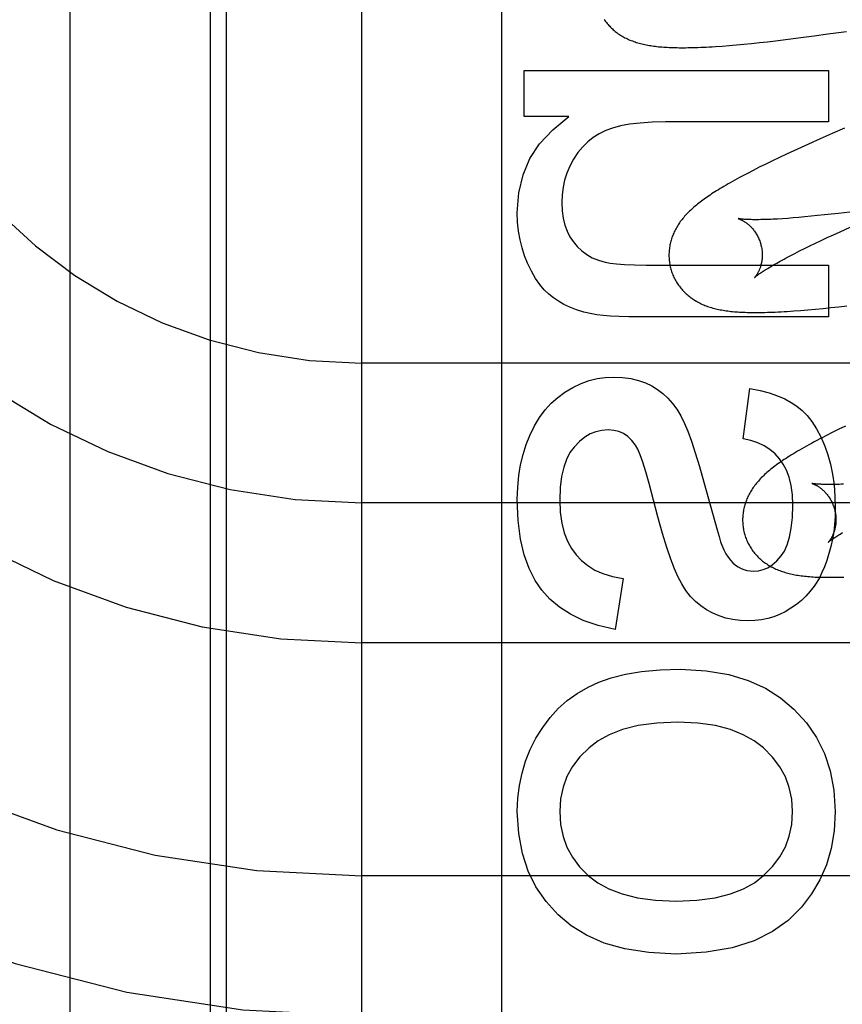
# Model space of a CAD drawing. Header units: inches. Extents: x 0 to 245, y 0 to 158.
# Tile 43 of 159: x 75.361 to 75.537, y 77.598 to 77.809. Entities that reach past the tile are written whole.
import ezdxf

# ---------------------------------------------------------------- set-up
doc = ezdxf.new("R2010")
doc.units = ezdxf.units.IN
doc.header["$LTSCALE"] = 13.466196
doc.header["$MEASUREMENT"] = 0
doc.linetypes.add('HIDDEN', pattern=[0.2, 0.1, -0.1])
doc.layers.add('DEFAULT_2', color=8, linetype='HIDDEN')
doc.layers.add('MAIN_OR_RIGHT_DOOR_ASSEMBLY', color=7, linetype='CONTINUOUS')

msp = doc.modelspace()

# ---------------------------------------------------------------- linework, layer by layer
at = {"layer": 'DEFAULT_2', "color": 8, "linetype": 'HIDDEN'}
for p, q in [((75.46447, 74.70625), (75.46447, 80.26675)), ((75.43447, 74.73625), (75.43447, 80.23675)), ((75.40197, 78.13764), (75.40197, 77.40824)), ((75.37197, 77.3881), (75.37197, 78.13115)), ((75.53432, 77.80599), (75.53831, 77.80655)), ((75.52137, 77.80434), (75.52312, 77.80454)), ((75.52312, 77.80454), (75.5258, 77.80486)), ((75.5258, 77.80486), (75.52857, 77.80521)), ((75.52857, 77.80521), (75.53141, 77.80559)), ((75.53141, 77.80559), (75.53432, 77.80599)), ((75.51165, 77.80341), (75.51315, 77.80353)), ((75.51315, 77.80353), (75.51473, 77.80367)), ((75.51473, 77.80367), (75.51635, 77.80381)), ((75.51635, 77.80381), (75.51799, 77.80398)), ((75.51799, 77.80398), (75.51966, 77.80415)), ((75.51966, 77.80415), (75.52137, 77.80434)), ((75.46925, 77.7883), (75.46925, 77.79818)), ((75.46925, 77.79818), (75.53445, 77.79818)), ((75.53445, 77.79818), (75.53445, 77.78713)), ((75.47882, 77.7883), (75.46925, 77.7883)), ((75.53445, 77.78713), (75.49951, 77.78713)), ((75.53791, 77.78578), (75.53527, 77.78464)), ((75.5327, 77.78351), (75.53021, 77.78239)), ((75.53527, 77.78464), (75.5327, 77.78351)), ((75.52859, 77.78166), (75.52702, 77.78094)), ((75.53021, 77.78239), (75.52859, 77.78166)), ((75.52398, 77.77951), (75.52249, 77.7788)), ((75.52548, 77.78022), (75.52398, 77.77951)), ((75.52702, 77.78094), (75.52548, 77.78022)), ((75.51964, 77.7774), (75.51832, 77.77673)), ((75.52104, 77.77809), (75.51964, 77.7774)), ((75.52249, 77.7788), (75.52104, 77.77809)), ((75.51832, 77.77673), (75.51709, 77.77609)), ((75.52572, 77.76645), (75.5246, 77.76638)), ((75.52689, 77.76654), (75.52572, 77.76645)), ((75.52812, 77.76665), (75.52689, 77.76654)), ((75.5294, 77.76676), (75.52812, 77.76665)), ((75.53074, 77.76689), (75.5294, 77.76676)), ((75.53213, 77.76703), (75.53074, 77.76689)), ((75.53358, 77.76718), (75.53213, 77.76703)), ((75.53507, 77.76734), (75.53358, 77.76718)), ((75.53661, 77.76752), (75.53507, 77.76734)), ((75.53901, 77.76781), (75.53661, 77.76752)), ((75.53694, 77.76359), (75.53911, 77.76457)), ((75.53291, 77.76172), (75.53421, 77.76233)), ((75.53421, 77.76233), (75.53555, 77.76295)), ((75.53555, 77.76295), (75.53694, 77.76359)), ((75.52935, 77.76), (75.53049, 77.76055)), ((75.53049, 77.76055), (75.53168, 77.76113)), ((75.53168, 77.76113), (75.53291, 77.76172)), ((75.52537, 77.75796), (75.52628, 77.75844)), ((75.52628, 77.75844), (75.52725, 77.75894)), ((75.52725, 77.75894), (75.52827, 77.75946)), ((75.52827, 77.75946), (75.52935, 77.76)), ((75.49829, 77.75638), (75.53445, 77.75638)), ((75.53445, 77.75638), (75.53445, 77.74533)), ((75.53499, 77.74731), (75.53669, 77.7475)), ((75.53669, 77.7475), (75.53843, 77.74769)), ((75.53445, 77.74533), (75.49405, 77.74533)), ((75.52701, 77.74659), (75.52849, 77.7467)), ((75.52849, 77.7467), (75.53005, 77.74683)), ((75.53005, 77.74683), (75.53166, 77.74698)), ((75.53166, 77.74698), (75.53331, 77.74714)), ((75.53331, 77.74714), (75.53499, 77.74731)), ((75.93447, 77.73543), (75.43447, 77.73543)), ((75.51615, 77.71917), (75.51762, 77.72998)), ((75.53525, 77.72051), (75.53388, 77.71982)), ((75.53666, 77.72122), (75.53525, 77.72051)), ((75.5381, 77.72192), (75.53666, 77.72122)), ((75.50777, 77.70989), (75.51008, 77.70146)), ((75.93447, 77.70543), (75.43447, 77.70543)), ((75.49043, 77.68921), (75.48871, 77.67829)), ((75.93447, 77.67543), (75.43447, 77.67543)), ((75.93447, 77.62543), (75.43447, 77.62543))]:
    msp.add_line(p, q, dxfattribs=at)
for points in [[(75.48638, 77.80914), (75.48653, 77.80891), (75.4867, 77.80869), (75.48686, 77.80847), (75.48703, 77.80826), (75.48721, 77.80805), (75.48739, 77.80784), (75.48757, 77.80764), (75.48776, 77.80745), (75.48796, 77.80726), (75.48815, 77.80708), (75.48835, 77.8069), (75.48856, 77.80672), (75.48876, 77.80655), (75.48898, 77.80638), (75.48919, 77.80622), (75.48942, 77.80606), (75.48964, 77.80591), (75.48987, 77.80576), (75.49011, 77.80561), (75.49036, 77.80547), (75.4906, 77.80533), (75.49085, 77.80519), (75.49111, 77.80506), (75.49137, 77.80494), (75.49163, 77.80482), (75.4919, 77.8047), (75.49217, 77.80459), (75.49244, 77.80449), (75.49272, 77.80439), (75.493, 77.80429), (75.49328, 77.8042), (75.49357, 77.80411), (75.49387, 77.80402), (75.49416, 77.80394), (75.49447, 77.80386), (75.49477, 77.80379), (75.49508, 77.80372), (75.49539, 77.80366), (75.49571, 77.8036), (75.49603, 77.80354), (75.49636, 77.80349), (75.49669, 77.80344), (75.49702, 77.80339), (75.49736, 77.80335), (75.49771, 77.80331), (75.49806, 77.80327), (75.49842, 77.80324), (75.49878, 77.80321), (75.49915, 77.80318), (75.49953, 77.80315), (75.49992, 77.80313), (75.50032, 77.80311), (75.50072, 77.80309), (75.50114, 77.80308), (75.50156, 77.80307), (75.502, 77.80306), (75.50244, 77.80305), (75.5029, 77.80305), (75.50337, 77.80305), (75.50385, 77.80305), (75.50435, 77.80306), (75.50486, 77.80307), (75.50539, 77.80308), (75.50593, 77.8031), (75.50649, 77.80312), (75.50707, 77.80314), (75.50766, 77.80317), (75.50827, 77.8032), (75.50891, 77.80323), (75.50956, 77.80327), (75.51023, 77.80331), (75.51165, 77.80341)], [(75.46777, 77.76761), (75.46812, 77.7719), (75.46903, 77.77581), (75.47048, 77.77927), (75.47256, 77.78244), (75.47535, 77.78547), (75.47882, 77.7883)], [(75.49951, 77.78713), (75.49665, 77.78707), (75.49409, 77.7869), (75.49185, 77.78663), (75.48989, 77.78626), (75.48819, 77.78582), (75.48674, 77.78529)], [(75.48674, 77.78529), (75.48534, 77.78461), (75.48404, 77.78381), (75.48286, 77.78289), (75.48178, 77.78182), (75.48076, 77.78057), (75.47982, 77.77914)], [(75.47982, 77.77914), (75.47904, 77.77767), (75.4784, 77.77617), (75.47792, 77.77467), (75.47757, 77.77313), (75.47736, 77.77151), (75.47729, 77.76982)], [(75.51709, 77.77609), (75.5165, 77.77578), (75.51594, 77.77548), (75.51539, 77.77519), (75.51487, 77.77491), (75.51436, 77.77463), (75.51387, 77.77436), (75.5134, 77.77409), (75.51294, 77.77383), (75.5125, 77.77357), (75.51207, 77.77332), (75.51166, 77.77308), (75.51126, 77.77283), (75.51087, 77.7726), (75.51049, 77.77236), (75.51012, 77.77213), (75.50977, 77.7719), (75.50942, 77.77168), (75.50908, 77.77145), (75.50876, 77.77123), (75.50844, 77.77101), (75.50813, 77.7708), (75.50782, 77.77058), (75.50753, 77.77036), (75.50724, 77.77015), (75.50696, 77.76994), (75.50668, 77.76972), (75.50641, 77.76951), (75.50615, 77.7693), (75.5059, 77.76909), (75.50564, 77.76887)], [(75.47729, 77.76982), (75.47738, 77.76807), (75.4776, 77.76647), (75.47795, 77.76502), (75.47844, 77.76371), (75.47903, 77.76252), (75.47973, 77.76146)], [(75.50564, 77.76887), (75.5054, 77.76866), (75.50516, 77.76844), (75.50493, 77.76823), (75.5047, 77.76801), (75.50448, 77.76779), (75.50426, 77.76757), (75.50404, 77.76735), (75.50384, 77.76712), (75.50364, 77.7669), (75.50344, 77.76667), (75.50325, 77.76644), (75.50307, 77.76621), (75.50289, 77.76598), (75.50271, 77.76575), (75.50255, 77.76551), (75.50238, 77.76527), (75.50223, 77.76503), (75.50208, 77.76479), (75.50193, 77.76455), (75.50179, 77.7643), (75.50166, 77.76405), (75.50153, 77.7638), (75.50141, 77.76355), (75.5013, 77.7633), (75.50119, 77.76305), (75.50109, 77.7628), (75.50099, 77.76255), (75.5009, 77.7623), (75.50082, 77.76205), (75.50074, 77.76179), (75.50067, 77.76153), (75.5006, 77.76127), (75.50054, 77.761), (75.50048, 77.76074), (75.50044, 77.76047), (75.50039, 77.7602), (75.50036, 77.75993), (75.50033, 77.75966), (75.5003, 77.75939), (75.50029, 77.75911), (75.50028, 77.75884), (75.50027, 77.75856), (75.50028, 77.75829), (75.50029, 77.75801), (75.5003, 77.75773), (75.50033, 77.75745), (75.50036, 77.75718), (75.5004, 77.7569), (75.50044, 77.75663), (75.50049, 77.75635), (75.50055, 77.75608), (75.50062, 77.75581), (75.50068, 77.75558)], [(75.46998, 77.75681), (75.46933, 77.75843), (75.46878, 77.76012), (75.46835, 77.76188), (75.46804, 77.7637), (75.46784, 77.76562), (75.46777, 77.76761)], [(75.51511, 77.7664), (75.51509, 77.7664), (75.51508, 77.76641), (75.51509, 77.7664), (75.5151, 77.7664), (75.51513, 77.76639), (75.51516, 77.76639), (75.51519, 77.76637), (75.51524, 77.76636), (75.51529, 77.76634), (75.51534, 77.76632), (75.5154, 77.7663), (75.51547, 77.76627), (75.51554, 77.76624), (75.51562, 77.76621), (75.5157, 77.76617), (75.51579, 77.76613), (75.51588, 77.76609), (75.51597, 77.76604), (75.51607, 77.76598), (75.51617, 77.76593), (75.51627, 77.76587), (75.51638, 77.7658), (75.51649, 77.76573), (75.5166, 77.76566), (75.51672, 77.76558), (75.51684, 77.76549), (75.51696, 77.7654), (75.51708, 77.76531), (75.5172, 77.76521), (75.51733, 77.7651), (75.51746, 77.76499), (75.51759, 77.76487), (75.51772, 77.76475), (75.51785, 77.76461), (75.51798, 77.76448), (75.51811, 77.76433), (75.51824, 77.76418), (75.51837, 77.76402), (75.5185, 77.76385), (75.51863, 77.76368), (75.51876, 77.7635), (75.51888, 77.76331), (75.519, 77.76312), (75.51912, 77.76292), (75.51923, 77.76272), (75.51934, 77.7625), (75.51945, 77.76229), (75.51955, 77.76207), (75.51964, 77.76184), (75.51973, 77.76161), (75.51981, 77.76138), (75.51989, 77.76114), (75.51995, 77.76094)], [(75.5246, 77.76638), (75.52355, 77.76631), (75.52304, 77.76629), (75.52255, 77.76626), (75.52208, 77.76624), (75.52162, 77.76622), (75.52118, 77.76621), (75.52075, 77.76619), (75.52034, 77.76618), (75.51994, 77.76618), (75.51956, 77.76617), (75.5192, 77.76617), (75.51886, 77.76617), (75.51852, 77.76617), (75.51821, 77.76617), (75.51791, 77.76618), (75.51763, 77.76619), (75.51736, 77.76619), (75.51712, 77.7662), (75.51688, 77.76622), (75.51666, 77.76623), (75.51646, 77.76624), (75.51628, 77.76626), (75.5161, 77.76627), (75.51595, 77.76628), (75.51581, 77.7663), (75.51568, 77.76631), (75.51556, 77.76633), (75.51546, 77.76634), (75.51538, 77.76635), (75.5153, 77.76637), (75.51524, 77.76638), (75.51518, 77.76639), (75.51514, 77.76639), (75.51511, 77.7664), (75.51511, 77.7664)], [(75.47973, 77.76146), (75.48062, 77.7604), (75.48159, 77.75947), (75.48265, 77.75868), (75.48383, 77.75802), (75.48515, 77.75747), (75.48662, 77.75703)], [(75.51995, 77.76094), (75.52, 77.76072), (75.52006, 77.76048), (75.52011, 77.76024), (75.52015, 77.76), (75.52019, 77.75976), (75.52022, 77.75952), (75.52024, 77.75928), (75.52025, 77.75904), (75.52026, 77.75881), (75.52027, 77.75857), (75.52026, 77.75835), (75.52025, 77.75812), (75.52024, 77.7579), (75.52022, 77.75769), (75.52019, 77.75748), (75.52016, 77.75727), (75.52013, 77.75708), (75.52009, 77.75688), (75.52005, 77.7567), (75.52, 77.75652), (75.51996, 77.75634), (75.51991, 77.75617), (75.51986, 77.75601), (75.5198, 77.75586), (75.51975, 77.75571), (75.51969, 77.75556), (75.51964, 77.75542), (75.51958, 77.75529), (75.51952, 77.75516), (75.51946, 77.75504), (75.5194, 77.75492), (75.51935, 77.75481), (75.51929, 77.75471), (75.51923, 77.75461), (75.51917, 77.75451), (75.51912, 77.75442), (75.51906, 77.75434), (75.51901, 77.75426), (75.51896, 77.75418), (75.51891, 77.75412), (75.51887, 77.75405), (75.51882, 77.754), (75.51878, 77.75394), (75.51874, 77.7539), (75.51871, 77.75386), (75.51868, 77.75382), (75.51866, 77.75379), (75.51863, 77.75377), (75.51862, 77.75375), (75.51861, 77.75374), (75.5186, 77.75374)], [(75.51861, 77.75374), (75.51861, 77.75375), (75.51863, 77.75376), (75.51865, 77.75378), (75.51868, 77.75381), (75.51872, 77.75385), (75.51877, 77.75389), (75.51883, 77.75394), (75.5189, 77.75399), (75.51898, 77.75406), (75.51907, 77.75413), (75.51917, 77.75421), (75.51929, 77.75429), (75.51941, 77.75439), (75.51955, 77.75449), (75.51971, 77.7546), (75.51987, 77.75471), (75.52005, 77.75483), (75.52025, 77.75497), (75.52046, 77.7551), (75.52068, 77.75525), (75.52092, 77.7554), (75.52117, 77.75556), (75.52144, 77.75572), (75.52172, 77.7559), (75.52202, 77.75608), (75.52233, 77.75626), (75.52266, 77.75645), (75.523, 77.75665), (75.52336, 77.75685), (75.52373, 77.75706), (75.52412, 77.75728), (75.52452, 77.7575), (75.52494, 77.75772), (75.52537, 77.75796)], [(75.47551, 77.74938), (75.47452, 77.75017), (75.47355, 77.75113), (75.47261, 77.75226), (75.47169, 77.75358), (75.47082, 77.7551), (75.46998, 77.75681)], [(75.48662, 77.75703), (75.48766, 77.75683), (75.48906, 77.75667), (75.49078, 77.75654), (75.49288, 77.75645), (75.49538, 77.75639), (75.49829, 77.75638)], [(75.50068, 77.75558), (75.50074, 77.75535), (75.50083, 77.75508), (75.50092, 77.75482), (75.50102, 77.75455), (75.50112, 77.75429), (75.50123, 77.75404), (75.50135, 77.75378), (75.50147, 77.75353), (75.5016, 77.75328), (75.50174, 77.75304), (75.50188, 77.7528), (75.50202, 77.75257), (75.50218, 77.75233), (75.50233, 77.75211), (75.5025, 77.75188), (75.50266, 77.75167), (75.50284, 77.75145), (75.50301, 77.75124), (75.50319, 77.75104), (75.50338, 77.75084), (75.50357, 77.75065), (75.50376, 77.75046), (75.50396, 77.75027), (75.50416, 77.75009), (75.50437, 77.74992), (75.50457, 77.74974), (75.50479, 77.74958), (75.50501, 77.74942), (75.50523, 77.74926), (75.50546, 77.7491), (75.50569, 77.74895), (75.50593, 77.7488), (75.50617, 77.74866), (75.50642, 77.74852), (75.50668, 77.74839), (75.50693, 77.74826), (75.50719, 77.74813), (75.50746, 77.74801), (75.50772, 77.7479), (75.50799, 77.74779), (75.50827, 77.74768), (75.50855, 77.74758), (75.50883, 77.74748), (75.50912, 77.74739), (75.50941, 77.7473), (75.50971, 77.74722), (75.51, 77.74714), (75.51031, 77.74706), (75.51061, 77.74699), (75.51092, 77.74692), (75.51124, 77.74686), (75.51156, 77.7468), (75.51188, 77.74674), (75.51221, 77.74669), (75.51254, 77.74664), (75.51288, 77.74659), (75.51322, 77.74655), (75.51357, 77.74651), (75.51392, 77.74647), (75.51429, 77.74644), (75.51465, 77.74641), (75.51503, 77.74638), (75.51541, 77.74636), (75.5158, 77.74633), (75.5162, 77.74631), (75.51661, 77.7463), (75.51703, 77.74628), (75.51747, 77.74627), (75.51791, 77.74627), (75.51836, 77.74626), (75.51882, 77.74626), (75.5193, 77.74626), (75.51979, 77.74626), (75.5203, 77.74627), (75.52082, 77.74628), (75.52136, 77.7463), (75.52191, 77.74631), (75.52248, 77.74633), (75.52307, 77.74636), (75.52367, 77.74639), (75.5243, 77.74642), (75.52495, 77.74646), (75.52561, 77.7465), (75.52701, 77.74659)], [(75.48373, 77.74595), (75.48204, 77.74636), (75.48049, 77.74683), (75.47906, 77.74738), (75.47776, 77.748), (75.47658, 77.74866), (75.47551, 77.74938)], [(75.49405, 77.74533), (75.49168, 77.74534), (75.48958, 77.7454), (75.48776, 77.74548), (75.48618, 77.7456), (75.48484, 77.74576), (75.48373, 77.74595)], [(75.47797, 77.72918), (75.4797, 77.73021), (75.48143, 77.73103), (75.48315, 77.73165), (75.48487, 77.73209), (75.48663, 77.73235), (75.4884, 77.73243)], [(75.4884, 77.73243), (75.49034, 77.73234), (75.49212, 77.7321), (75.49373, 77.73171), (75.49521, 77.73118), (75.49658, 77.73053), (75.49783, 77.72976)], [(75.47044, 77.7199), (75.47144, 77.72194), (75.47254, 77.72377), (75.47374, 77.72538), (75.47503, 77.7268), (75.47645, 77.72807), (75.47797, 77.72918)], [(75.49783, 77.72976), (75.49898, 77.72889), (75.50005, 77.72789), (75.50106, 77.72677), (75.50199, 77.7255), (75.50284, 77.72407), (75.50363, 77.72249)], [(75.51762, 77.72998), (75.51979, 77.72953), (75.52176, 77.729), (75.52351, 77.7284), (75.52508, 77.72772), (75.52648, 77.72698), (75.52769, 77.72617)], [(75.52769, 77.72617), (75.52881, 77.72527), (75.52989, 77.72416), (75.53093, 77.72286), (75.53192, 77.72134), (75.53285, 77.71958), (75.53371, 77.71758)], [(75.50363, 77.72249), (75.50432, 77.72079), (75.50508, 77.71868), (75.50591, 77.71616), (75.50681, 77.71322), (75.50777, 77.70989)], [(75.46777, 77.70616), (75.46787, 77.7088), (75.4681, 77.71129), (75.46849, 77.71363), (75.46902, 77.71584), (75.46967, 77.71793), (75.47044, 77.7199)], [(75.48724, 77.72108), (75.4859, 77.72098), (75.48463, 77.72069), (75.48342, 77.72022), (75.48225, 77.71953), (75.48108, 77.71858), (75.47993, 77.71739)], [(75.4931, 77.7178), (75.49229, 77.71883), (75.49143, 77.71966), (75.49051, 77.72028), (75.48952, 77.72071), (75.48843, 77.72098), (75.48724, 77.72108)], [(75.49606, 77.70956), (75.49534, 77.7121), (75.49469, 77.71415), (75.49411, 77.71575), (75.49357, 77.71697), (75.4931, 77.7178)], [(75.52399, 77.71486), (75.52301, 77.71594), (75.52191, 77.71688), (75.5207, 77.71767), (75.51935, 77.71831), (75.51783, 77.71881), (75.51615, 77.71917)], [(75.53388, 77.71982), (75.53322, 77.71948), (75.53259, 77.71915), (75.53198, 77.71883), (75.53139, 77.71851), (75.53082, 77.7182), (75.53027, 77.7179), (75.52975, 77.71761), (75.52924, 77.71733), (75.52875, 77.71705), (75.52827, 77.71677), (75.52781, 77.7165), (75.52737, 77.71624), (75.52694, 77.71598), (75.52653, 77.71572), (75.52612, 77.71547), (75.52573, 77.71522), (75.52536, 77.71498), (75.52499, 77.71474), (75.52463, 77.7145), (75.52429, 77.71426), (75.52395, 77.71403), (75.52362, 77.71379), (75.5233, 77.71356), (75.52299, 77.71333), (75.52269, 77.7131), (75.52239, 77.71287), (75.5221, 77.71264), (75.52182, 77.71241), (75.52155, 77.71218)], [(75.47993, 77.71739), (75.47906, 77.71622), (75.47833, 77.71477), (75.47771, 77.71307), (75.47725, 77.71108), (75.47697, 77.70875), (75.47686, 77.7061)], [(75.53371, 77.71758), (75.53435, 77.71573), (75.53488, 77.71373), (75.53532, 77.71159), (75.53565, 77.70928), (75.53584, 77.70679), (75.53592, 77.70413)], [(75.52683, 77.70493), (75.52672, 77.70718), (75.52646, 77.70919), (75.52602, 77.71093), (75.52545, 77.71244), (75.52478, 77.71376), (75.52399, 77.71486)], [(75.52155, 77.71218), (75.52128, 77.71195), (75.52103, 77.71172), (75.52077, 77.71149), (75.52053, 77.71126), (75.52029, 77.71103), (75.52007, 77.7108), (75.51985, 77.71057), (75.51964, 77.71034), (75.51944, 77.71012), (75.51924, 77.70989), (75.51905, 77.70966), (75.51887, 77.70944), (75.51869, 77.7092), (75.51852, 77.70897), (75.51835, 77.70874), (75.51819, 77.7085), (75.51803, 77.70826), (75.51788, 77.70801), (75.51773, 77.70777), (75.51759, 77.70752), (75.51746, 77.70727), (75.51733, 77.70702), (75.51721, 77.70677), (75.51709, 77.70652), (75.51699, 77.70627), (75.51688, 77.70602), (75.51679, 77.70577), (75.5167, 77.70552), (75.51661, 77.70526), (75.51653, 77.70501), (75.51646, 77.70475), (75.51639, 77.70449), (75.51633, 77.70422), (75.51628, 77.70396), (75.51623, 77.70369), (75.51618, 77.70342), (75.51615, 77.70315), (75.51612, 77.70288), (75.51609, 77.7026), (75.51608, 77.70233), (75.51607, 77.70205), (75.51606, 77.70178), (75.51607, 77.7015), (75.51608, 77.70122), (75.51609, 77.70094), (75.51612, 77.70067), (75.51615, 77.70039), (75.51619, 77.70011), (75.51623, 77.69984), (75.51628, 77.69956), (75.51634, 77.69929), (75.51641, 77.69902), (75.51647, 77.69879)], [(75.50215, 77.68964), (75.50144, 77.69128), (75.50067, 77.69336), (75.49982, 77.69589), (75.49891, 77.6989), (75.49792, 77.70245), (75.49606, 77.70956)], [(75.53089, 77.70961), (75.53088, 77.70961), (75.53087, 77.70962), (75.53088, 77.70961), (75.5309, 77.70961), (75.53092, 77.7096), (75.53096, 77.70959), (75.53099, 77.70958), (75.53104, 77.70956), (75.53109, 77.70955), (75.53115, 77.70952), (75.53121, 77.7095), (75.53128, 77.70947), (75.53135, 77.70944), (75.53143, 77.70941), (75.53151, 77.70937), (75.5316, 77.70933), (75.53169, 77.70928), (75.53178, 77.70924), (75.53188, 77.70918), (75.53198, 77.70913), (75.53208, 77.70907), (75.53219, 77.709), (75.5323, 77.70893), (75.53241, 77.70885), (75.53253, 77.70878), (75.53265, 77.70869), (75.53277, 77.7086), (75.53289, 77.70851), (75.53301, 77.7084), (75.53314, 77.7083), (75.53326, 77.70818), (75.53339, 77.70807), (75.53352, 77.70794), (75.53365, 77.70781), (75.53378, 77.70767), (75.53391, 77.70753), (75.53404, 77.70737), (75.53417, 77.70721), (75.5343, 77.70705), (75.53443, 77.70688), (75.53456, 77.7067), (75.53468, 77.70651), (75.5348, 77.70632), (75.53492, 77.70612), (75.53503, 77.70592), (75.53514, 77.70571), (75.53524, 77.70549), (75.53534, 77.70527), (75.53543, 77.70505), (75.53552, 77.70482), (75.5356, 77.70458), (75.53568, 77.70435), (75.53574, 77.70414)], [(75.53766, 77.70944), (75.53721, 77.70942), (75.53677, 77.70941), (75.53636, 77.7094), (75.53595, 77.70939), (75.53557, 77.70938), (75.5352, 77.70938), (75.53484, 77.70938), (75.53451, 77.70938), (75.53418, 77.70938), (75.53388, 77.70938), (75.53359, 77.70939), (75.53331, 77.7094), (75.53306, 77.70941), (75.53281, 77.70942), (75.53259, 77.70943), (75.53238, 77.70944), (75.53218, 77.70946), (75.532, 77.70947), (75.53184, 77.70948), (75.53169, 77.7095), (75.53155, 77.70951), (75.53143, 77.70953), (75.53132, 77.70954), (75.53122, 77.70955), (75.53114, 77.70957), (75.53107, 77.70958), (75.53101, 77.70959), (75.53096, 77.7096), (75.53092, 77.7096), (75.5309, 77.70961), (75.53089, 77.70961)], [(75.47304, 77.68674), (75.47157, 77.68882), (75.47032, 77.69133), (75.46927, 77.69426), (75.46847, 77.69768), (75.46797, 77.70165), (75.46777, 77.70616)], [(75.47686, 77.7061), (75.47699, 77.70345), (75.47731, 77.70109), (75.47784, 77.69903), (75.47854, 77.69723), (75.47937, 77.69565), (75.48036, 77.69431)], [(75.52431, 77.69407), (75.52501, 77.69511), (75.52561, 77.69645), (75.52611, 77.69806), (75.5265, 77.69999), (75.52674, 77.70228), (75.52683, 77.70493)], [(75.53574, 77.70414), (75.53579, 77.70393), (75.53585, 77.70369), (75.5359, 77.70345), (75.53594, 77.70321), (75.53598, 77.70297), (75.53601, 77.70273), (75.53603, 77.70249), (75.53605, 77.70225), (75.53605, 77.70202), (75.53606, 77.70178), (75.53605, 77.70156), (75.53604, 77.70133), (75.53603, 77.70111), (75.53601, 77.7009), (75.53598, 77.70069), (75.53595, 77.70048), (75.53592, 77.70029), (75.53588, 77.70009), (75.53584, 77.69991), (75.53579, 77.69973), (75.53575, 77.69955), (75.5357, 77.69939), (75.53565, 77.69923), (75.5356, 77.69907), (75.53554, 77.69892), (75.53548, 77.69877), (75.53543, 77.69863), (75.53537, 77.6985), (75.53531, 77.69837), (75.53525, 77.69825), (75.53519, 77.69813), (75.53514, 77.69802), (75.53508, 77.69791), (75.53502, 77.69782), (75.53496, 77.69772), (75.53491, 77.69763), (75.53486, 77.69755), (75.5348, 77.69747), (75.53475, 77.6974), (75.5347, 77.69733), (75.53466, 77.69726), (75.53461, 77.69721), (75.53457, 77.69715), (75.53454, 77.69711), (75.5345, 77.69707), (75.53447, 77.69703), (75.53445, 77.697), (75.53443, 77.69698), (75.53441, 77.69696), (75.5344, 77.69695), (75.53439, 77.69695)], [(75.53592, 77.70413), (75.53588, 77.70247), (75.53576, 77.70083), (75.53558, 77.69923), (75.53531, 77.69765), (75.53498, 77.69609), (75.53457, 77.69455)], [(75.51008, 77.70146), (75.51059, 77.69965), (75.51102, 77.6982), (75.51135, 77.69711), (75.5116, 77.69639)], [(75.51647, 77.69879), (75.51653, 77.69856), (75.51662, 77.69829), (75.51671, 77.69803), (75.51681, 77.69777), (75.51691, 77.69751), (75.51702, 77.69725), (75.51714, 77.697), (75.51726, 77.69675), (75.51739, 77.6965), (75.51752, 77.69626), (75.51766, 77.69602), (75.51781, 77.69579), (75.51796, 77.69556), (75.51811, 77.69533), (75.51828, 77.69511), (75.51844, 77.69489), (75.51861, 77.69468), (75.51879, 77.69447), (75.51897, 77.69426), (75.51915, 77.69406), (75.51934, 77.69387), (75.51953, 77.69368), (75.51973, 77.6935), (75.51993, 77.69332), (75.52013, 77.69314), (75.52034, 77.69297), (75.52055, 77.69281), (75.52077, 77.69264), (75.52099, 77.69249), (75.52122, 77.69233), (75.52145, 77.69218), (75.52169, 77.69203), (75.52193, 77.69189), (75.52218, 77.69175), (75.52243, 77.69162), (75.52268, 77.69149), (75.52294, 77.69136), (75.5232, 77.69124), (75.52347, 77.69113), (75.52374, 77.69102), (75.52401, 77.69091), (75.52429, 77.69081), (75.52457, 77.69071), (75.52486, 77.69062), (75.52515, 77.69053), (75.52544, 77.69044), (75.52574, 77.69036), (75.52604, 77.69029), (75.52634, 77.69021), (75.52665, 77.69014), (75.52696, 77.69008), (75.52728, 77.69002), (75.5276, 77.68996), (75.52793, 77.68991), (75.52826, 77.68986), (75.5286, 77.68981), (75.52895, 77.68977), (75.5293, 77.68972), (75.52966, 77.68969), (75.53003, 77.68965), (75.53041, 77.68962), (75.5308, 77.68959), (75.5312, 77.68956), (75.53161, 77.68954), (75.53204, 77.68952), (75.53248, 77.6895), (75.53294, 77.68949), (75.53341, 77.68948), (75.53389, 77.68947), (75.5344, 77.68947), (75.53491, 77.68947), (75.53545, 77.68947), (75.536, 77.68948), (75.53657, 77.68949), (75.53717, 77.6895), (75.53778, 77.68952)], [(75.5344, 77.69695), (75.5344, 77.69696), (75.53442, 77.69697), (75.53444, 77.69699), (75.53447, 77.69702), (75.53451, 77.69705), (75.53456, 77.6971), (75.53462, 77.69715), (75.53469, 77.6972), (75.53477, 77.69727), (75.53486, 77.69734), (75.53496, 77.69742), (75.53508, 77.6975), (75.5352, 77.69759), (75.53534, 77.6977), (75.5355, 77.6978), (75.53566, 77.69792), (75.53584, 77.69804), (75.53604, 77.69817), (75.53624, 77.69831), (75.53647, 77.69845), (75.53671, 77.69861), (75.53696, 77.69876), (75.53723, 77.69893), (75.53751, 77.6991)], [(75.5116, 77.69639), (75.51202, 77.6954), (75.51248, 77.69452), (75.51296, 77.69376), (75.51346, 77.69312), (75.51398, 77.69256), (75.51452, 77.69211)], [(75.53457, 77.69455), (75.53409, 77.69306), (75.53359, 77.6917), (75.53306, 77.69048), (75.53251, 77.68938), (75.53195, 77.68841), (75.53138, 77.68755)], [(75.48036, 77.69431), (75.48152, 77.69306), (75.48287, 77.69198), (75.48438, 77.69104), (75.48612, 77.69027), (75.48814, 77.68966), (75.49043, 77.68921)], [(75.51842, 77.69081), (75.51946, 77.69089), (75.52047, 77.69114), (75.52144, 77.69154), (75.5224, 77.69215), (75.52336, 77.693), (75.52431, 77.69407)], [(75.51452, 77.69211), (75.51511, 77.69171), (75.51572, 77.69138), (75.51634, 77.69113), (75.51699, 77.69096), (75.51769, 77.69085), (75.51842, 77.69081)], [(75.50835, 77.68252), (75.50713, 77.68334), (75.50599, 77.6843), (75.50492, 77.68539), (75.50392, 77.68663), (75.503, 77.68805), (75.50215, 77.68964)], [(75.48871, 77.67829), (75.48508, 77.67914), (75.48189, 77.68023), (75.47917, 77.68155), (75.47682, 77.68308), (75.47477, 77.68481), (75.47304, 77.68674)], [(75.53138, 77.68755), (75.53055, 77.68647), (75.52964, 77.68546), (75.52866, 77.68453), (75.5276, 77.68366), (75.52643, 77.68284), (75.52518, 77.68209)], [(75.51713, 77.68013), (75.51551, 77.6802), (75.51395, 77.68041), (75.51247, 77.68074), (75.51106, 77.68121), (75.50968, 77.6818), (75.50835, 77.68252)], [(75.52518, 77.68209), (75.524, 77.68151), (75.52276, 77.68102), (75.52147, 77.68064), (75.5201, 77.68036), (75.51866, 77.68019), (75.51713, 77.68013)], [(75.48294, 77.66595), (75.48522, 77.66701), (75.48789, 77.66792), (75.49094, 77.66868), (75.49441, 77.66926), (75.49836, 77.66961), (75.50277, 77.66975)], [(75.50277, 77.66975), (75.50824, 77.66941), (75.5131, 77.66862), (75.51728, 77.66736), (75.52094, 77.66568), (75.52421, 77.66363), (75.52706, 77.6612)], [(75.47176, 77.65496), (75.47321, 77.65729), (75.47481, 77.65942), (75.47656, 77.66132), (75.47849, 77.66304), (75.48062, 77.66458), (75.48294, 77.66595)], [(75.52706, 77.6612), (75.52973, 77.65827), (75.53192, 77.65509), (75.53362, 77.65171), (75.53485, 77.648), (75.53562, 77.64383), (75.53592, 77.63924)], [(75.50221, 77.65839), (75.49766, 77.65818), (75.49369, 77.65766), (75.49033, 77.65681), (75.48749, 77.65571), (75.48508, 77.65442), (75.48314, 77.65291)], [(75.52051, 77.65287), (75.51854, 77.65441), (75.51617, 77.65572), (75.51343, 77.65682), (75.51022, 77.65766), (75.50648, 77.65818), (75.50221, 77.65839)], [(75.46777, 77.63924), (75.46789, 77.64208), (75.46823, 77.64483), (75.46879, 77.64747), (75.46956, 77.65003), (75.47056, 77.65253), (75.47176, 77.65496)], [(75.48314, 77.65291), (75.48117, 77.65094), (75.47959, 77.64887), (75.4784, 77.64673), (75.47757, 77.64445), (75.47705, 77.64195), (75.47686, 77.63924)], [(75.52677, 77.63924), (75.52658, 77.64191), (75.52607, 77.64439), (75.52524, 77.64666), (75.52405, 77.6488), (75.52247, 77.65088), (75.52051, 77.65287)], [(75.47654, 77.61706), (75.47392, 77.61994), (75.47177, 77.6231), (75.47008, 77.62649), (75.46885, 77.63025), (75.46808, 77.63451), (75.46777, 77.63924)], [(75.47686, 77.63924), (75.47705, 77.63646), (75.47757, 77.63391), (75.4784, 77.6316), (75.47957, 77.62946), (75.48113, 77.62741), (75.48305, 77.62547)], [(75.52057, 77.62549), (75.52249, 77.62744), (75.52405, 77.6295), (75.52523, 77.63165), (75.52606, 77.63395), (75.52658, 77.63649), (75.52677, 77.63924)], [(75.53592, 77.63924), (75.53567, 77.6351), (75.53504, 77.63128), (75.53402, 77.62783), (75.53262, 77.62463), (75.53084, 77.62159), (75.52866, 77.61875)], [(75.48305, 77.62547), (75.485, 77.62396), (75.4874, 77.62267), (75.49021, 77.62158), (75.49352, 77.62074), (75.49741, 77.62023), (75.50185, 77.62002)], [(75.50185, 77.62002), (75.50627, 77.62023), (75.51015, 77.62074), (75.51344, 77.62158), (75.51623, 77.62267), (75.51862, 77.62397), (75.52057, 77.62549)], [(75.52866, 77.61875), (75.52585, 77.61591), (75.52244, 77.6135), (75.51851, 77.61152), (75.51385, 77.61001), (75.50828, 77.60907), (75.50185, 77.60867)], [(75.50185, 77.60867), (75.49596, 77.609), (75.49079, 77.60978), (75.4864, 77.61104), (75.48262, 77.6127), (75.47932, 77.6147), (75.47654, 77.61706)]]:
    msp.add_lwpolyline(points, dxfattribs=at)
msp.add_circle((75.68447, 77.48655), 0.175, dxfattribs=at)
for radius in [0.265, 0.25, 0.22, 0.17, 0.14, 0.11]:
    msp.add_arc((75.43447, 77.84543), radius, 90, 270, dxfattribs=at)
at = {"layer": 'MAIN_OR_RIGHT_DOOR_ASSEMBLY', "color": 8, "linetype": 'HIDDEN'}
msp.add_line((75.50947, 67.96509), (75.50947, 87.44176), dxfattribs=at)
at = {"layer": 'MAIN_OR_RIGHT_DOOR_ASSEMBLY', "color": 3, "linetype": 'Continuous'}
msp.add_line((75.40547, 68.12009), (75.40547, 87.28676), dxfattribs=at)

doc.saveas('drawing.dxf')
